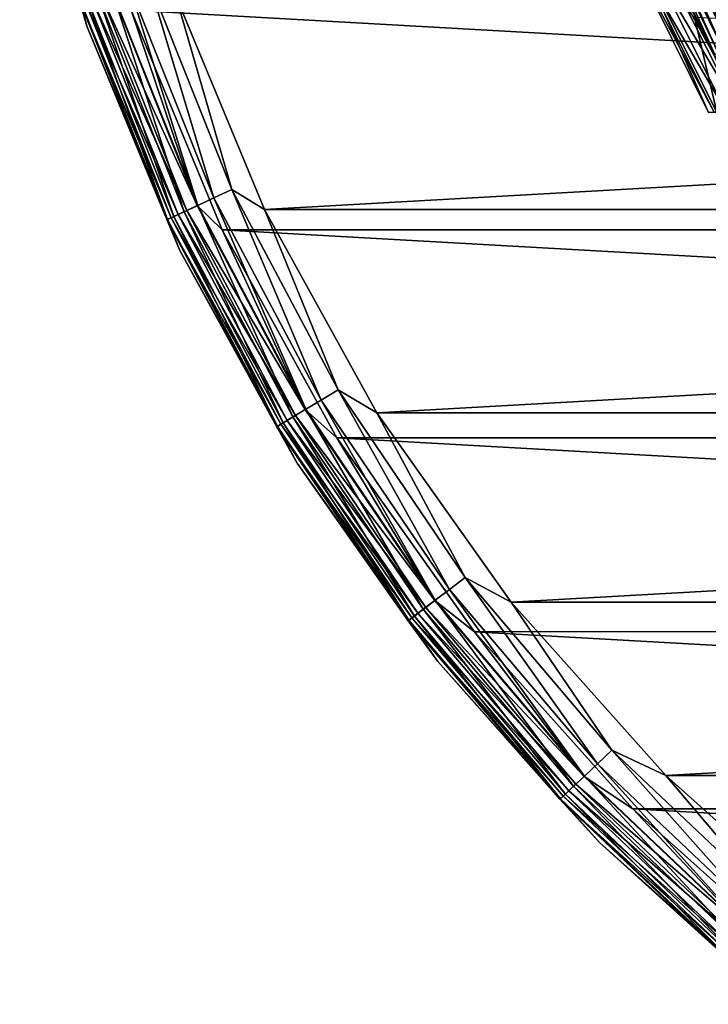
# Model space of a CAD drawing. Header units: metres. Extents: x -23 to 245, y -35 to 23.
# Tile 1 of 166: x -22.42 to -15.11, y -17.98 to -7.53. Entities that reach past the tile are written whole.
import ezdxf

# ---------------------------------------------------------------- set-up
doc = ezdxf.new("R2010")
doc.units = ezdxf.units.M
doc.layers.add('solid_509092_SW0002', color=7, linetype='CONTINUOUS')

msp = doc.modelspace()

# ---------------------------------------------------------------- linework, layer by layer
at = {"layer": 'solid_509092_SW0002'}
for points in [[(-14.703947, -7.703535, 150.25), (-15.52508, -5.876552, 150.25), (-14.70439, 7.702675, 150.25)], [(-22.423349, -5.117953, 149), (-22.423349, -5.117952, 0.5), (-21.70933, -7.596382, 0.5)], [(-21.779879, -7.338495, 0.37059), (-21.70933, -7.596382, 0.5), (-22.423349, -5.117952, 0.5)], [(-21.70933, -7.596382, 149), (-22.423349, -5.117953, 149), (-21.70933, -7.596382, 0.5)], [(-21.772499, -7.336009, 149.22142), (-22.423349, -5.117953, 149), (-21.70933, -7.596382, 149)], [(-15.616625, -5.92605, 150.263535), (-14.787656, -7.766029, 150.263535), (-15.706964, -5.960342, 150.303467)], [(-15.616625, -5.92605, 150.263535), (-15.52508, -5.876552, 150.25), (-14.703947, -7.703535, 150.25)], [(-15.616625, -5.92605, 150.263535), (-14.703947, -7.703535, 150.25), (-14.787656, -7.766029, 150.263535)], [(-15.84406, -6.012382, 150.450012), (-15.00304, -7.879114, 150.450012), (-15.88145, -6.026574, 150.546616)], [(-15.88145, -6.026574, 150.546616), (-15.038448, -7.897704, 150.546616), (-15.504766, -6.97098, 150.649734)], [(-15.00304, -7.879114, 150.450012), (-15.038448, -7.897704, 150.546616), (-15.88145, -6.026574, 150.546616)], [(-15.784543, -5.98979, 150.367065), (-14.946676, -7.849521, 150.367065), (-15.84406, -6.012382, 150.450012)], [(-14.946676, -7.849521, 150.367065), (-15.00304, -7.879114, 150.450012), (-15.84406, -6.012382, 150.450012)], [(-15.706964, -5.960342, 150.303467), (-14.873208, -7.810948, 150.303467), (-15.784543, -5.98979, 150.367065)], [(-14.873208, -7.810948, 150.303467), (-14.946676, -7.849521, 150.367065), (-15.784543, -5.98979, 150.367065)], [(-14.787656, -7.766029, 150.263535), (-14.873208, -7.810948, 150.303467), (-15.706964, -5.960342, 150.303467)], [(-15.89314, -6.924377, 184.852585), (-15.105544, -8.512239, 184.85379), (-15.812389, -6.922147, 193.408676)], [(-15.838553, -6.922866, 176.292313), (-15.047911, -8.51038, 176.293335), (-15.89314, -6.924377, 184.852585)], [(-15.047911, -8.51038, 176.293335), (-15.105544, -8.512239, 184.85379), (-15.89314, -6.924377, 184.852585)], [(-15.715361, -6.919459, 167.729919), (-14.917842, -8.506186, 167.73053), (-15.838553, -6.922866, 176.292313)], [(-14.917842, -8.506186, 167.73053), (-15.047911, -8.51038, 176.293335), (-15.838553, -6.922866, 176.292313)], [(-15.812389, -6.922147, 193.408676), (-15.020286, -8.509494, 193.409622), (-15.254175, -7.503047, 201.949997)], [(-15.105544, -8.512239, 184.85379), (-15.020286, -8.509494, 193.409622), (-15.812389, -6.922147, 193.408676)], [(-15.715361, -6.919459, 167.729919), (-15.590295, -6.916002, 159.16745), (-14.785796, -8.501933, 159.167664)], [(-15.715361, -6.919459, 167.729919), (-14.785796, -8.501933, 159.167664), (-14.917842, -8.506186, 167.73053)], [(-15.055809, -7.893832, 150.649734), (-14.785796, -8.501933, 159.167664), (-15.590295, -6.916002, 159.16745)], [(-15.504766, -6.97098, 150.649734), (-15.055809, -7.893832, 150.649734), (-15.590295, -6.916002, 159.16745)], [(-15.038448, -7.897704, 150.546616), (-15.055809, -7.893832, 150.649734), (-15.504766, -6.97098, 150.649734)], [(-21.059242, -7.095685, 149.97493), (-21.259733, -7.163238, 149.900879), (-20.360624, -9.419828, 149.900879)], [(-20.168613, -9.330995, 149.97493), (-20.767118, -7.261229, 150), (-21.059242, -7.095685, 149.97493)], [(-20.168613, -9.330995, 149.97493), (-21.059242, -7.095685, 149.97493), (-20.360624, -9.419828, 149.900879)], [(-21.259733, -7.163238, 149.900879), (-21.439554, -7.223827, 149.781555), (-20.532841, -9.499504, 149.781555)], [(-20.360624, -9.419828, 149.900879), (-21.259733, -7.163238, 149.900879), (-20.532841, -9.499504, 149.781555)], [(-21.702545, -7.312438, 149.433075), (-21.772499, -7.336009, 149.22142), (-20.851706, -9.647026, 149.22142)], [(-21.732481, -7.322525, 0.249887), (-21.657066, -7.297115, 0.146262), (-20.741156, -9.595881, 0.146262)], [(-21.589672, -7.274407, 149.622971), (-21.702545, -7.312438, 149.433075), (-20.78471, -9.616031, 149.433075)], [(-20.78471, -9.616031, 149.433075), (-21.702545, -7.312438, 149.433075), (-20.851706, -9.647026, 149.22142)], [(-21.657066, -7.297115, 0.146262), (-21.558786, -7.264001, 0.066791), (-20.647032, -9.552334, 0.066791)], [(-20.741156, -9.595881, 0.146262), (-21.657066, -7.297115, 0.146262), (-20.647032, -9.552334, 0.066791)], [(-21.439554, -7.223827, 149.781555), (-21.589672, -7.274407, 149.622971), (-20.676611, -9.566019, 149.622971)], [(-20.676611, -9.566019, 149.622971), (-21.589672, -7.274407, 149.622971), (-20.78471, -9.616031, 149.433075)], [(-21.558786, -7.264001, 0.066791), (-21.444353, -7.225443, 0.016902), (-20.537437, -9.50163, 0.016902)], [(-20.647032, -9.552334, 0.066791), (-21.558786, -7.264001, 0.066791), (-20.537437, -9.50163, 0.016902)], [(-20.537437, -9.50163, 0.016902), (-21.444353, -7.225443, 0.016902), (-21.239061, -7.426363)], [(-20.532841, -9.499504, 149.781555), (-21.439554, -7.223827, 149.781555), (-20.676611, -9.566019, 149.622971)], [(-20.767118, -7.261229, 150), (-19.823303, -9.541289, 150), (20.767111, -7.261254, 150)], [(-20.168613, -9.330995, 149.97493), (-19.823303, -9.541289, 150), (-20.767118, -7.261229, 150)], [(-19.823303, -9.541289, 150), (19.823292, -9.541313, 150), (20.767111, -7.261254, 150)], [(-21.779879, -7.338495, 0.37059), (-21.732481, -7.322525, 0.249887), (-20.813379, -9.629294, 0.249887)], [(-20.858772, -9.650295, 0.37059), (-21.70933, -7.596382, 0.5), (-21.779879, -7.338495, 0.37059)], [(-20.858772, -9.650295, 0.37059), (-21.779879, -7.338495, 0.37059), (-20.813379, -9.629294, 0.249887)], [(-20.851706, -9.647026, 149.22142), (-21.772499, -7.336009, 149.22142), (-21.70933, -7.596382, 149)], [(-20.813379, -9.629294, 0.249887), (-21.732481, -7.322525, 0.249887), (-20.741156, -9.595881, 0.146262)], [(21.239103, -7.426245), (20.27384, -9.758122), (-21.239061, -7.426363)], [(20.27384, -9.758122), (-20.273788, -9.758232), (-21.239061, -7.426363)], [(-20.537437, -9.50163, 0.016902), (-21.239061, -7.426363), (-20.273788, -9.758232)], [(-15.020286, -8.509494, 193.409622), (-14.800865, -8.361943, 201.949997), (-15.254175, -7.503047, 201.949997)], [(-15.016792, -7.51514, 206.692307), (-15.254175, -7.503047, 201.949997), (-14.800865, -8.361943, 201.949997)], [(-21.70933, -7.596382, 149), (-21.70933, -7.596382, 0.5), (-20.722298, -9.979297, 0.5)], [(-20.858772, -9.650295, 0.37059), (-20.722298, -9.979297, 0.5), (-21.70933, -7.596382, 0.5)], [(-20.722298, -9.979297, 149), (-21.70933, -7.596382, 149), (-20.722298, -9.979297, 0.5)], [(-20.851706, -9.647026, 149.22142), (-21.70933, -7.596382, 149), (-20.722298, -9.979297, 149)], [(-20.168613, -9.330995, 149.97493), (-20.360624, -9.419828, 149.900879), (-19.222807, -11.56598, 149.900879)], [(-19.041527, -11.456906, 149.97493), (-19.823303, -9.541289, 150), (-20.168613, -9.330995, 149.97493)], [(-19.041527, -11.456906, 149.97493), (-20.168613, -9.330995, 149.97493), (-19.222807, -11.56598, 149.900879)], [(-20.532841, -9.499504, 149.781555), (-20.676611, -9.566019, 149.622971), (-19.521135, -11.745478, 149.622971)], [(-20.647032, -9.552334, 0.066791), (-20.537437, -9.50163, 0.016902), (-19.389738, -11.666419, 0.016902)], [(-19.389738, -11.666419, 0.016902), (-20.537437, -9.50163, 0.016902), (-20.273788, -9.758232)], [(-20.360624, -9.419828, 149.900879), (-20.532841, -9.499504, 149.781555), (-19.385401, -11.663808, 149.781555)], [(-19.385401, -11.663808, 149.781555), (-20.532841, -9.499504, 149.781555), (-19.521135, -11.745478, 149.622971)], [(-19.222807, -11.56598, 149.900879), (-20.360624, -9.419828, 149.900879), (-19.385401, -11.663808, 149.781555)], [(-20.78471, -9.616031, 149.433075), (-20.851706, -9.647026, 149.22142), (-19.686445, -11.844941, 149.22142)], [(-20.813379, -9.629294, 0.249887), (-20.741156, -9.595881, 0.146262), (-19.582073, -11.782142, 0.146262)], [(-20.676611, -9.566019, 149.622971), (-20.78471, -9.616031, 149.433075), (-19.623194, -11.806884, 149.433075)], [(-19.623194, -11.806884, 149.433075), (-20.78471, -9.616031, 149.433075), (-19.686445, -11.844941, 149.22142)], [(-20.741156, -9.595881, 0.146262), (-20.647032, -9.552334, 0.066791), (-19.49321, -11.728675, 0.066791)], [(-19.582073, -11.782142, 0.146262), (-20.741156, -9.595881, 0.146262), (-19.49321, -11.728675, 0.066791)], [(-19.521135, -11.745478, 149.622971), (-20.676611, -9.566019, 149.622971), (-19.623194, -11.806884, 149.433075)], [(-19.49321, -11.728675, 0.066791), (-20.647032, -9.552334, 0.066791), (-19.389738, -11.666419, 0.016902)], [(-19.823303, -9.541289, 150), (-18.630362, -11.700833, 150), (19.823292, -9.541313, 150)], [(-19.041527, -11.456906, 149.97493), (-18.630362, -11.700833, 150), (-19.823303, -9.541289, 150)], [(-18.630362, -11.700833, 150), (18.630348, -11.700855, 150), (19.823292, -9.541313, 150)], [(-20.858772, -9.650295, 0.37059), (-20.813379, -9.629294, 0.249887), (-19.650261, -11.82317, 0.249887)], [(-19.693117, -11.848955, 0.37059), (-20.722298, -9.979297, 0.5), (-20.858772, -9.650295, 0.37059)], [(-19.693117, -11.848955, 0.37059), (-20.858772, -9.650295, 0.37059), (-19.650261, -11.82317, 0.249887)], [(-19.686445, -11.844941, 149.22142), (-20.851706, -9.647026, 149.22142), (-20.722298, -9.979297, 149)], [(-19.650261, -11.82317, 0.249887), (-20.813379, -9.629294, 0.249887), (-19.582073, -11.782142, 0.146262)], [(20.27384, -9.758122), (19.053789, -11.966744), (-20.273788, -9.758232)], [(19.053789, -11.966744), (-19.053724, -11.966849), (-20.273788, -9.758232)], [(-19.389738, -11.666419, 0.016902), (-20.273788, -9.758232), (-19.053724, -11.966849)], [(-20.722298, -9.979297, 149), (-20.722298, -9.979297, 0.5), (-19.47467, -12.236714, 0.5)], [(-19.693117, -11.848955, 0.37059), (-19.47467, -12.236714, 0.5), (-20.722298, -9.979297, 0.5)], [(-19.47467, -12.236714, 149), (-20.722298, -9.979297, 149), (-19.47467, -12.236714, 0.5)], [(-19.686445, -11.844941, 149.22142), (-20.722298, -9.979297, 149), (-19.47467, -12.236714, 149)], [(-19.041527, -11.456906, 149.97493), (-19.222807, -11.56598, 149.900879), (-17.859621, -13.57653, 149.900879)], [(-17.691195, -13.448497, 149.97493), (-18.630362, -11.700833, 150), (-19.041527, -11.456906, 149.97493)], [(-17.691195, -13.448497, 149.97493), (-19.041527, -11.456906, 149.97493), (-17.859621, -13.57653, 149.900879)], [(-19.222807, -11.56598, 149.900879), (-19.385401, -11.663808, 149.781555), (-18.010683, -13.691365, 149.781555)], [(-17.859621, -13.57653, 149.900879), (-19.222807, -11.56598, 149.900879), (-18.010683, -13.691365, 149.781555)], [(-19.385401, -11.663808, 149.781555), (-19.521135, -11.745478, 149.622971), (-18.136791, -13.78723, 149.622971)], [(-19.49321, -11.728675, 0.066791), (-19.389738, -11.666419, 0.016902), (-18.014713, -13.694429, 0.016902)], [(-18.014713, -13.694429, 0.016902), (-19.389738, -11.666419, 0.016902), (-19.053724, -11.966849)], [(-18.010683, -13.691365, 149.781555), (-19.385401, -11.663808, 149.781555), (-18.136791, -13.78723, 149.622971)], [(-18.630362, -11.700833, 150), (-17.202869, -13.713504, 150), (18.630348, -11.700855, 150)], [(-17.691195, -13.448497, 149.97493), (-17.202869, -13.713504, 150), (-18.630362, -11.700833, 150)], [(-17.202869, -13.713504, 150), (17.202854, -13.713523, 150), (18.630348, -11.700855, 150)], [(-19.623194, -11.806884, 149.433075), (-19.686445, -11.844941, 149.22142), (-18.290379, -13.903985, 149.22142)], [(-19.650261, -11.82317, 0.249887), (-19.582073, -11.782142, 0.146262), (-18.193407, -13.830269, 0.146262)], [(-19.521135, -11.745478, 149.622971), (-19.623194, -11.806884, 149.433075), (-18.231613, -13.859311, 149.433075)], [(-18.231613, -13.859311, 149.433075), (-19.623194, -11.806884, 149.433075), (-18.290379, -13.903985, 149.22142)], [(-19.582073, -11.782142, 0.146262), (-19.49321, -11.728675, 0.066791), (-18.110846, -13.767508, 0.066791)], [(-18.193407, -13.830269, 0.146262), (-19.582073, -11.782142, 0.146262), (-18.110846, -13.767508, 0.066791)], [(-18.136791, -13.78723, 149.622971), (-19.521135, -11.745478, 149.622971), (-18.231613, -13.859311, 149.433075)], [(-18.110846, -13.767508, 0.066791), (-19.49321, -11.728675, 0.066791), (-18.014713, -13.694429, 0.016902)], [(-19.693117, -11.848955, 0.37059), (-19.650261, -11.82317, 0.249887), (-18.25676, -13.878428, 0.249887)], [(-18.296577, -13.908696, 0.37059), (-19.47467, -12.236714, 0.5), (-19.693117, -11.848955, 0.37059)], [(-18.296577, -13.908696, 0.37059), (-19.693117, -11.848955, 0.37059), (-18.25676, -13.878428, 0.249887)], [(-18.290379, -13.903985, 149.22142), (-19.686445, -11.844941, 149.22142), (-19.47467, -12.236714, 149)], [(-18.25676, -13.878428, 0.249887), (-19.650261, -11.82317, 0.249887), (-18.193407, -13.830269, 0.146262)], [(19.053789, -11.966744), (17.593859, -14.025155), (-19.053724, -11.966849)], [(17.593859, -14.025155), (-17.593781, -14.025252), (-19.053724, -11.966849)], [(-18.014713, -13.694429, 0.016902), (-19.053724, -11.966849), (-17.593781, -14.025252)], [(-19.47467, -12.236714, 149), (-19.47467, -12.236714, 0.5), (-17.98214, -14.340245, 0.5)], [(-18.296577, -13.908696, 0.37059), (-17.98214, -14.340245, 0.5), (-19.47467, -12.236714, 0.5)], [(-17.98214, -14.340245, 149), (-19.47467, -12.236714, 149), (-17.98214, -14.340245, 0.5)], [(-18.290379, -13.903985, 149.22142), (-19.47467, -12.236714, 149), (-17.98214, -14.340245, 149)], [(-17.691195, -13.448497, 149.97493), (-17.859621, -13.57653, 149.900879), (-16.287045, -15.427909, 149.900879)], [(-16.13345, -15.282415, 149.97493), (-17.202869, -13.713504, 150), (-17.691195, -13.448497, 149.97493)], [(-16.13345, -15.282415, 149.97493), (-17.691195, -13.448497, 149.97493), (-16.287045, -15.427909, 149.900879)], [(-17.859621, -13.57653, 149.900879), (-18.010683, -13.691365, 149.781555), (-16.424807, -15.558403, 149.781555)], [(-16.287045, -15.427909, 149.900879), (-17.859621, -13.57653, 149.900879), (-16.424807, -15.558403, 149.781555)], [(-18.010683, -13.691365, 149.781555), (-18.136791, -13.78723, 149.622971), (-16.539812, -15.667342, 149.622971)], [(-18.110846, -13.767508, 0.066791), (-18.014713, -13.694429, 0.016902), (-16.428482, -15.561885, 0.016902)], [(-16.428482, -15.561885, 0.016902), (-18.014713, -13.694429, 0.016902), (-17.593781, -14.025252)], [(-16.424807, -15.558403, 149.781555), (-18.010683, -13.691365, 149.781555), (-16.539812, -15.667342, 149.622971)], [(-18.136791, -13.78723, 149.622971), (-18.231613, -13.859311, 149.433075), (-16.626282, -15.749251, 149.433075)], [(-18.193407, -13.830269, 0.146262), (-18.110846, -13.767508, 0.066791), (-16.516151, -15.644929, 0.066791)], [(-16.539812, -15.667342, 149.622971), (-18.136791, -13.78723, 149.622971), (-16.626282, -15.749251, 149.433075)], [(-16.516151, -15.644929, 0.066791), (-18.110846, -13.767508, 0.066791), (-16.428482, -15.561885, 0.016902)], [(-17.202869, -13.713504, 150), (-15.558744, -15.553901, 150), (17.202854, -13.713523, 150)], [(-16.13345, -15.282415, 149.97493), (-15.558744, -15.553901, 150), (-17.202869, -13.713504, 150)], [(-15.558744, -15.553901, 150), (15.558726, -15.553918, 150), (17.202854, -13.713523, 150)], [(-18.296577, -13.908696, 0.37059), (-18.25676, -13.878428, 0.249887), (-16.649216, -15.770975, 0.249887)], [(-18.231613, -13.859311, 149.433075), (-18.290379, -13.903985, 149.22142), (-16.679874, -15.800016, 149.22142)], [(-16.679874, -15.800016, 149.22142), (-18.290379, -13.903985, 149.22142), (-17.98214, -14.340245, 149)], [(-18.25676, -13.878428, 0.249887), (-18.193407, -13.830269, 0.146262), (-16.591442, -15.716249, 0.146262)], [(-16.649216, -15.770975, 0.249887), (-18.25676, -13.878428, 0.249887), (-16.591442, -15.716249, 0.146262)], [(-16.626282, -15.749251, 149.433075), (-18.231613, -13.859311, 149.433075), (-16.679874, -15.800016, 149.22142)], [(-16.591442, -15.716249, 0.146262), (-18.193407, -13.830269, 0.146262), (-16.516151, -15.644929, 0.066791)], [(-16.685528, -15.805371, 0.37059), (-17.98214, -14.340245, 0.5), (-18.296577, -13.908696, 0.37059)], [(-16.685528, -15.805371, 0.37059), (-18.296577, -13.908696, 0.37059), (-16.649216, -15.770975, 0.249887)], [(17.593859, -14.025155), (15.912372, -15.907379), (-17.593781, -14.025252)], [(15.912372, -15.907379), (-15.912283, -15.907468), (-17.593781, -14.025252)], [(-16.428482, -15.561885, 0.016902), (-17.593781, -14.025252), (-15.912283, -15.907468)], [(-17.98214, -14.340245, 149), (-17.98214, -14.340245, 0.5), (-16.263472, -16.263441, 0.5)], [(-16.685528, -15.805371, 0.37059), (-16.263472, -16.263441, 0.5), (-17.98214, -14.340245, 0.5)], [(-16.263472, -16.263439, 149), (-17.98214, -14.340245, 149), (-16.263472, -16.263441, 0.5)], [(-16.679874, -15.800016, 149.22142), (-17.98214, -14.340245, 149), (-16.263472, -16.263439, 149)], [(-16.13345, -15.282415, 149.97493), (-16.287045, -15.427909, 149.900879), (-14.52352, -17.09841, 149.900879)], [(-14.386556, -16.937162, 149.97493), (-15.558744, -15.553901, 150), (-16.13345, -15.282415, 149.97493)], [(-14.386556, -16.937162, 149.97493), (-16.13345, -15.282415, 149.97493), (-14.52352, -17.09841, 149.900879)], [(-16.287045, -15.427909, 149.900879), (-16.424807, -15.558403, 149.781555), (-14.646364, -17.243032, 149.781555)], [(-14.52352, -17.09841, 149.900879), (-16.287045, -15.427909, 149.900879), (-14.646364, -17.243032, 149.781555)], [(-16.424807, -15.558403, 149.781555), (-16.539812, -15.667342, 149.622971), (-14.748917, -17.363768, 149.622971)], [(-16.516151, -15.644929, 0.066791), (-16.428482, -15.561885, 0.016902), (-14.649642, -17.246891, 0.016902)], [(-14.649642, -17.246891, 0.016902), (-16.428482, -15.561885, 0.016902), (-15.912283, -15.907468)], [(-14.646364, -17.243032, 149.781555), (-16.424807, -15.558403, 149.781555), (-14.748917, -17.363768, 149.622971)], [(-15.558744, -15.553901, 150), (-13.71886, -17.198599, 150), (15.558726, -15.553918, 150)], [(-14.386556, -16.937162, 149.97493), (-13.71886, -17.198599, 150), (-15.558744, -15.553901, 150)], [(-16.539812, -15.667342, 149.622971), (-16.626282, -15.749251, 149.433075), (-14.826025, -17.454546, 149.433075)], [(-16.591442, -15.716249, 0.146262), (-16.516151, -15.644929, 0.066791), (-14.727818, -17.338928, 0.066791)], [(-14.748917, -17.363768, 149.622971), (-16.539812, -15.667342, 149.622971), (-14.826025, -17.454546, 149.433075)], [(-14.727818, -17.338928, 0.066791), (-16.516151, -15.644929, 0.066791), (-14.649642, -17.246891, 0.016902)], [(-16.685528, -15.805371, 0.37059), (-16.649216, -15.770975, 0.249887), (-14.846476, -17.478622, 0.249887)], [(-16.626282, -15.749251, 149.433075), (-16.679874, -15.800016, 149.22142), (-14.873815, -17.510809, 149.22142)], [(-16.649216, -15.770975, 0.249887), (-16.591442, -15.716249, 0.146262), (-14.794957, -17.417971, 0.146262)], [(-14.846476, -17.478622, 0.249887), (-16.649216, -15.770975, 0.249887), (-14.794957, -17.417971, 0.146262)], [(-14.826025, -17.454546, 149.433075), (-16.626282, -15.749251, 149.433075), (-14.873815, -17.510809, 149.22142)], [(-14.794957, -17.417971, 0.146262), (-16.591442, -15.716249, 0.146262), (-14.727818, -17.338928, 0.066791)], [(-14.878855, -17.516743, 0.37059), (-16.263472, -16.263441, 0.5), (-16.685528, -15.805371, 0.37059)], [(-14.878855, -17.516743, 0.37059), (-16.685528, -15.805371, 0.37059), (-14.846476, -17.478622, 0.249887)], [(-14.873815, -17.510809, 149.22142), (-16.679874, -15.800016, 149.22142), (-16.263472, -16.263439, 149)], [(15.912372, -15.907379), (14.030676, -17.589457), (-15.912283, -15.907468)], [(14.030676, -17.589457), (-14.030578, -17.589535), (-15.912283, -15.907468)], [(-14.649642, -17.246891, 0.016902), (-15.912283, -15.907468), (-14.030578, -17.589535)], [(-16.263472, -16.263439, 149), (-16.263472, -16.263441, 0.5), (-14.340281, -17.982113, 0.5)], [(-14.340281, -17.982113, 149), (-16.263472, -16.263439, 149), (-14.340281, -17.982113, 0.5)], [(-14.873815, -17.510809, 149.22142), (-16.263472, -16.263439, 149), (-14.340281, -17.982113, 149)], [(-14.878855, -17.516743, 0.37059), (-14.340281, -17.982113, 0.5), (-16.263472, -16.263441, 0.5)]]:
    msp.add_3dface(points, dxfattribs=at)

doc.saveas('drawing.dxf')
